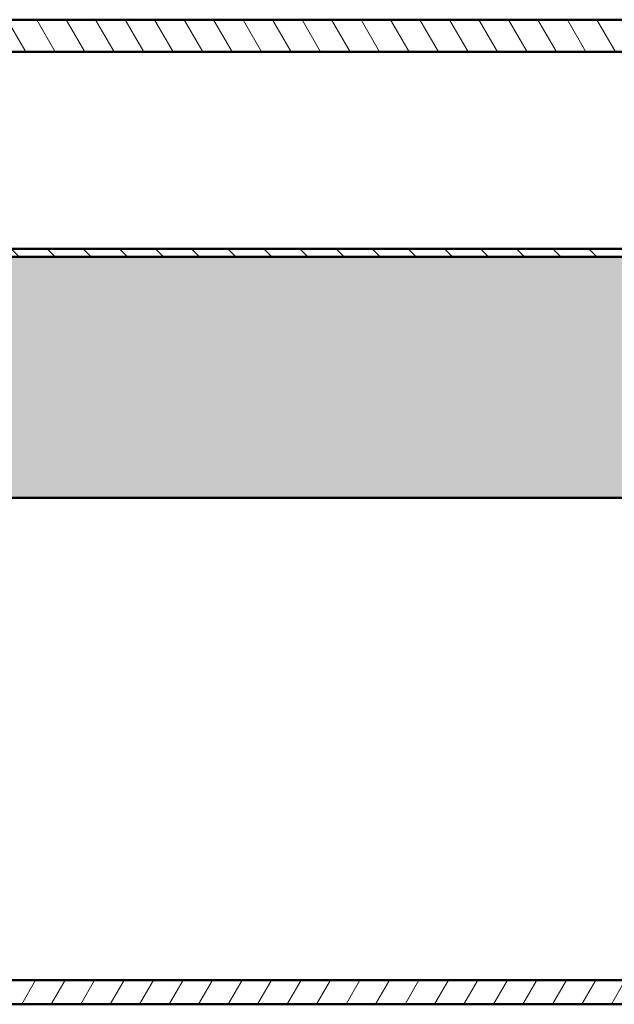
# Model space of a CAD drawing. Header units: millimetres. Extents: x 200 to 13555, y -185 to 8310.
# Tile 22 of 94: x 3807 to 3881, y 7554 to 7676. Entities that reach past the tile are written whole.
import ezdxf

# ---------------------------------------------------------------- set-up
doc = ezdxf.new("R2010")
doc.units = ezdxf.units.MM
doc.header["$LTSCALE"] = 10
doc.layers.add('Schraffur', color=7, linetype='Continuous', lineweight=18)
doc.layers.add('Sichtbare Kanten(DIN)', color=7, linetype='Continuous', lineweight=50)

msp = doc.modelspace()

# ---------------------------------------------------------------- hatches: boundary and pattern name
at = {"layer": 'Schraffur'}
h = msp.add_hatch(dxfattribs=at)
h.set_pattern_fill('ANSI31', color=256, scale=25.4, angle=75.00017538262, style=0)
h.set_pattern_definition([(120.00017538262, (0, 0), (-2.749625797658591, -1.587508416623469), [])])
h.paths.add_polyline_path([(3927.03612493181, 7672.443613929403), (3927.03612493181, 7676.444162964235), (2157.036124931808, 7676.444162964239), (2157.036124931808, 7672.443613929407)])
h = msp.add_hatch(dxfattribs=at)
h.set_pattern_fill('ANSI31', color=256, scale=25.4, angle=90.00021045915, style=0)
h.set_pattern_definition([(135.00021045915, (0, 0), (-2.245055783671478, -2.245072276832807), [])])
h.paths.add_polyline_path([(7719.036124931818, 7646.949454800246), (7719.036124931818, 7647.949454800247), (7688.327765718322, 7647.949454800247), (7687.560581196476, 7647.949454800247), (7619.211668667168, 7647.949454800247), (7618.444484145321, 7647.949454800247), (7617.977765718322, 7647.949454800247), (7617.210581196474, 7647.949454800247), (7568.861668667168, 7647.949454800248), (7568.094484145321, 7647.949454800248), (2119.977765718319, 7647.949454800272), (2119.210581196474, 7647.949454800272), (2070.861668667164, 7647.949454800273), (2070.09448414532, 7647.949454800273), (2069.627765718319, 7647.949454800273), (2068.860581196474, 7647.949454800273), (2000.511668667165, 7647.949454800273), (1999.744484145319, 7647.949454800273), (1969.036124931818, 7647.949454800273), (1969.036124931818, 7646.949454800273)])
h = msp.add_hatch(dxfattribs=at)
h.set_pattern_fill('WOOD', color=256, scale=382.3228370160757, angle=45, style=0, pattern_type=2)
h.set_pattern_definition([(40.23599999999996, (-45.95832201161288, 45.95832201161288), (-3244.119386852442, -2703.398502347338), [46.03778674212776, -4557.747004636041]), (56.3099, (-10.81372282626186, 75.69605978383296), (811.0302675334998, 1351.715234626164), [58.48430670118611, -1890.987868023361]), (90, (21.6274456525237, 124.3578125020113), (-270.3431543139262, 270.3431543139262), [43.25485881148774, -497.4325967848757]), (91.84759999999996, (21.6274456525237, 167.6127038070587), (-270.341219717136, 7839.936157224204), [83.84989764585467, -8301.146366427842]), (57.99460000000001, (18.92401494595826, 251.4190557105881), (-1892.402357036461, -2973.773329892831), [51.00836594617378, -5049.79649587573]), (45, (45.95832201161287, 294.6739470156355), (0, 540.6861413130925), [95.58070925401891, -286.7421277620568]), (35.53800000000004, (113.5440896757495, 362.2597146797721), (-1622.052779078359, -1081.381710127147), [46.51148473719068, -2279.068486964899]), (39.28899999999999, (-118.9509510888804, 118.9509510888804), (-2703.44659666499, -2162.725664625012), [38.4230627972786, -3803.875188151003]), (45, (-89.21321331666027, 143.2818274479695), (0, 540.6861413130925), [57.34842555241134, -324.9744114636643]), (73.3008, (-48.66175271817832, 183.8332880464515), (1351.71372219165, 4595.840238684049), [56.44920223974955, -5588.489373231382]), (97.12499999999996, (-32.44116847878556, 237.9019021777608), (270.3421333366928, -2433.08637911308), [87.18298813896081, -4271.960683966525]), (84.28939999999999, (-43.25489130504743, 324.4116847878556), (270.3432289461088, 2973.772709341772), [54.3383978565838, -5379.473478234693]), (51.3402, (-37.84802989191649, 378.4802989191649), (1892.400667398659, 2433.087602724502), [69.24172436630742, -3392.83990607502]), (33.11100000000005, (5.406861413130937, 432.5489130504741), (-4595.840923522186, -2973.74028791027), [74.23371364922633, -7349.124269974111]), (38.29, (-202.7573029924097, 202.7573029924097), (2703.437771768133, 2162.737763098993), [65.44296465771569, -6478.88102835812]), (48.36649999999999, (-151.3921195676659, 243.3087635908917), (4055.139864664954, 4595.831552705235), [65.10728520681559, -6445.618941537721]), (78.6901, (-108.1372282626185, 291.97051630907), (-270.3425153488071, -811.02907829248), [68.9243964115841, -1309.558943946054]), (92.48959999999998, (-94.62007472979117, 359.5562839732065), (-270.347227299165, 5677.188277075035), [62.23756999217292, -6161.514841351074]), (59.9314, (-97.32350543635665, 421.7351902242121), (2162.750896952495, 3784.811574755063), [59.35256186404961, -5875.881449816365]), (45, (-67.58576766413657, 473.100373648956), (0, 540.6861413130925), [45.87874044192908, -336.4440965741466]), (32.005, (-35.14459918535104, 505.5415421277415), (2973.786541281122, 1892.381596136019), [51.00836594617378, -5049.79649587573]), (45, (83.80635190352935, 83.80635190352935), (0, 540.6861413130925), [0, -382.3228370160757]), (268.152, (81.10292119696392, 162.2058423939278), (270.3959527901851, 7839.934269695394), [83.84989764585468, -8301.146366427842]), (251.565, (-191.9435801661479, 348.7425611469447), (-0.0002411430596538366, -540.6859049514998), [34.19610151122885, -820.7018483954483]), (233.13, (-202.7573029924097, 316.3013926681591), (-1351.719228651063, -1892.399512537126), [54.06847793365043, -2649.363447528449]), (201.801, (-235.1984714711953, 273.0465013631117), (-1892.40602214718, -811.0150014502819), [29.11694262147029, -2882.568908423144]), (71.5651, (81.10292119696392, 162.2058423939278), (-0.0007025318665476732, 540.6859049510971), [42.7448401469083, -812.1531097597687]), (51.7098, (94.62007472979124, 202.7573029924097), (-2162.747199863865, -2703.430222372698), [65.44296465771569, -6478.88102835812]), (34.87500000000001, (135.1715353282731, 254.1224864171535), (5406.870364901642, 3784.763066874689), [108.7437022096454, -10765.63760611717]), (34.69500000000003, (-16.22058423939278, 16.22058423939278), (1892.40665907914, 1351.711480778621), [42.7448401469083, -4231.740321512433]), (60.5241, (18.92401494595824, 40.55146059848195), (-2162.739987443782, -3784.7930131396), [71.42364079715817, -7070.946173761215]), (87.87890000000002, (54.06861413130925, 102.7303668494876), (-270.3429413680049, -6758.565834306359), [73.04277801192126, -7231.215907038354]), (79.6952, (56.7720448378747, 175.7229959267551), (811.0258795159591, 4595.835985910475), [60.4505930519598, -5984.614064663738]), (54.4623, (67.5857676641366, 235.1984714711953), (1081.373217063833, 1622.058441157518), [69.76741826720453, -2255.811788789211]), (38.41800000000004, (108.1372282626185, 291.97051630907), (-5136.522213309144, -4055.141079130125), [100.0634445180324, -9906.290565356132]), (36.86999999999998, (-83.80635190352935, 83.80635190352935), (-1892.399512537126, -1351.719228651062), [54.06847793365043, -2649.363447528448]), (56.3099, (-40.55146059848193, 116.2475203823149), (811.0302675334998, 1351.715234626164), [58.48430670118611, -1890.987868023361]), (87.5104, (-8.110292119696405, 164.9092731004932), (-270.3472272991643, -5677.188277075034), [62.23756999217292, -6161.514841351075]), (90, (-5.406861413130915, 227.0881793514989), (-270.3431543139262, 270.3431543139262), [70.28928893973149, -470.398548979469]), (62.35400000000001, (-5.406861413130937, 297.3773777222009), (-2433.082572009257, -4595.817713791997), [64.08915949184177, -6344.800409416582]), (41.63400000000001, (24.33087635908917, 354.1494225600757), (-4595.796164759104, -4055.179970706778), [65.10728520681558, -6445.61894153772]), (27.89700000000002, (72.9926290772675, 397.404313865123), (3514.452857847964, 1892.376192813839), [52.00164067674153, -5148.168161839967]), (36.25400000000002, (-151.3921195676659, 151.3921195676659), (2162.740166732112, 1622.064885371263), [50.28654042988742, -4978.378589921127]), (59.9314, (-110.840658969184, 181.129857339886), (2162.750896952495, 3784.811574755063), [59.35256186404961, -5875.881449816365]), (77.0054, (-81.10292119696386, 232.4950407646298), (-540.6857291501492, -2162.74532387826), [72.13667288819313, -3534.689325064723]), (94.89909999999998, (-64.88233695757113, 302.7842391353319), (540.6859140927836, -6488.218836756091), [94.96708110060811, -9401.739117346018]), (60.94540000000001, (-72.9926290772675, 397.404313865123), (-811.0298331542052, -1351.716360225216), [55.66696971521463, -2727.686103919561]), (38.99099999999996, (-45.95832201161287, 446.0660665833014), (2973.761936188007, 2433.078371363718), [73.04277801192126, -7231.215907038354]), (21.80099999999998, (10.81372282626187, 492.0243885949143), (1892.40602214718, 811.0150014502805), [29.11694262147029, -2882.568908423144]), (35.53800000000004, (-232.4950407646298, 232.4950407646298), (-1622.052779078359, -1081.381710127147), [46.51148473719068, -2279.068486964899]), (55.008, (-194.6470108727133, 259.5293478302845), (2433.088769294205, 3514.463868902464), [65.9992443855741, -6533.935516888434]), (82.4054, (-156.7989809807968, 313.5979619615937), (811.026859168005, 6217.909090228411), [81.82052802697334, -8100.235715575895]), (74.0546, (124.3578125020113, 124.3578125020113), (811.0289934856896, 2973.772785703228), [39.36243000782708, -3896.901980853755]), (55.78429999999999, (135.1715353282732, 162.2058423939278), (-3514.469740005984, -5136.533216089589), [81.7314468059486, -8091.404058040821]), (37.87500000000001, (181.129857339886, 229.7916100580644), (-2162.74420346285, -1622.05899110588), [92.47165994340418, -2989.913691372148])])
h.paths.add_polyline_path([(1969.036124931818, 7616.949454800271), (2295.445215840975, 7616.94945480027), (2355.445215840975, 7616.94945480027), (2923.717943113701, 7616.949454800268), (2983.717943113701, 7616.949454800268), (3551.990670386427, 7616.949454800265), (3611.990670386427, 7616.949454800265), (4180.263397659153, 7616.949454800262), (4240.263397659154, 7616.949454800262), (4808.536124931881, 7616.949454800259), (4868.536124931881, 7616.949454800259), (5436.80885220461, 7616.949454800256), (5496.80885220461, 7616.949454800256), (6065.081579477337, 7616.949454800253), (6125.081579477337, 7616.949454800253), (6693.354306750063, 7616.94945480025), (6753.354306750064, 7616.94945480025), (7321.627034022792, 7616.949454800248), (7381.627034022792, 7616.949454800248), (7719.036124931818, 7616.949454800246), (7719.036124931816, 7646.949454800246), (1969.036124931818, 7646.949454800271)])
h = msp.add_hatch(dxfattribs=at)
h.set_pattern_fill('ANSI31', color=256, scale=25.4, angle=14.999977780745, style=0)
h.set_pattern_definition([(59.99997778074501, (0, 0), (-2.749630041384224, 1.587501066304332), [])])
h.paths.add_polyline_path([(8294.036124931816, 7553.949454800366), (8294.036124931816, 7556.949454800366), (8009.899761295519, 7556.949454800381), (7949.899761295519, 7556.949454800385), (7381.627034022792, 7556.949454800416), (7321.627034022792, 7556.949454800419), (6753.354306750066, 7556.94945480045), (6693.354306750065, 7556.949454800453), (6125.081579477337, 7556.949454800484), (6065.081579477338, 7556.949454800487), (5496.808852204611, 7556.949454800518), (5436.80885220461, 7556.949454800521), (4868.536124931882, 7556.949454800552), (4808.536124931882, 7556.949454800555), (4240.263397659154, 7556.949454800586), (4180.263397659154, 7556.94945480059), (3611.990670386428, 7556.949454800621), (3551.990670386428, 7556.949454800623), (2983.717943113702, 7556.949454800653), (2923.717943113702, 7556.949454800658), (2355.445215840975, 7556.949454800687), (2295.445215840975, 7556.949454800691), (1727.172488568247, 7556.949454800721), (1667.172488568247, 7556.949454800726), (1383.036124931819, 7556.94945480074), (1383.036124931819, 7553.94945480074), (1657.172488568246, 7553.949454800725), (1737.172488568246, 7553.949454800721), (2285.445215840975, 7553.949454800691), (2365.445215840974, 7553.949454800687), (2913.7179431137, 7553.949454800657), (2993.7179431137, 7553.949454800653), (3541.990670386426, 7553.949454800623), (3621.990670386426, 7553.949454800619), (4170.263397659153, 7553.949454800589), (4250.263397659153, 7553.949454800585), (4798.53612493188, 7553.949454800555), (4878.53612493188, 7553.94945480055), (5426.80885220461, 7553.94945480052), (5506.80885220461, 7553.949454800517), (6055.081579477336, 7553.949454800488), (6135.081579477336, 7553.949454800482), (6683.354306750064, 7553.949454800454), (6763.354306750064, 7553.94945480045), (7311.627034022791, 7553.94945480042), (7391.627034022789, 7553.949454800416), (7939.899761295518, 7553.949454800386), (8019.899761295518, 7553.949454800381)])

# ---------------------------------------------------------------- linework, layer by layer
at = {"layer": 'Sichtbare Kanten(DIN)'}
for p, q in [((3927.036124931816, 7676.444162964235), (2157.036124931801, 7676.444162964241)), ((2157.0361249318, 7672.443613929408), (3927.036124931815, 7672.443613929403)), ((3927.036124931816, 7672.441957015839), (2157.036124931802, 7672.441957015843)), ((7719.036124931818, 7647.949454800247), (1969.036124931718, 7647.949454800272)), ((7719.036124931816, 7646.949454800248), (1969.036124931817, 7646.949454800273)), ((1969.036124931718, 7646.949454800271), (7719.036124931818, 7646.949454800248)), ((1969.036124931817, 7616.949454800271), (7719.036124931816, 7616.949454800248)), ((8294.036124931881, 7556.949454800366), (1383.036124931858, 7556.94945480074)), ((1383.036124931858, 7553.949454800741), (8294.036124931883, 7553.949454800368))]:
    msp.add_line(p, q, dxfattribs=at)

doc.saveas('drawing.dxf')
